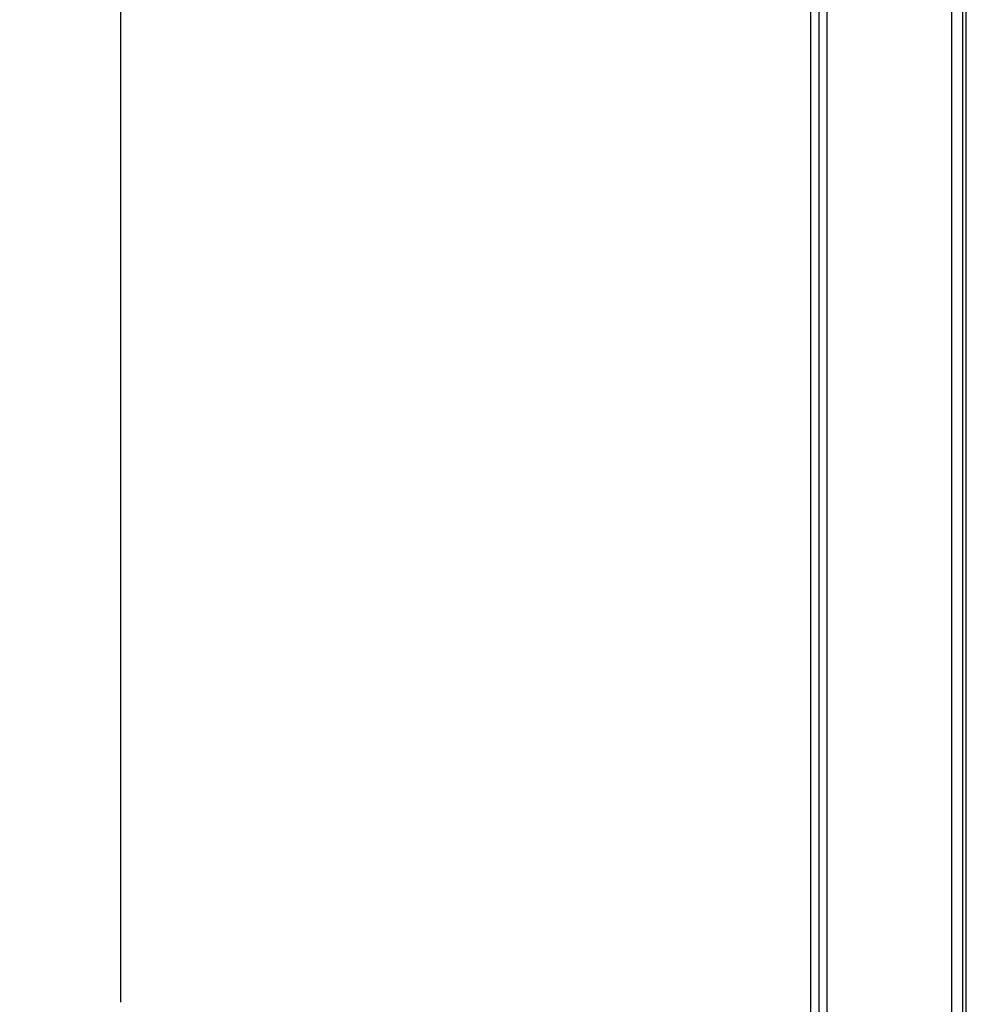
# Model space of a CAD drawing. Header units: millimetres. Extents: x 1903 to 18395, y 655 to 15963.
# Tile 5 of 54: x 1903 to 3292, y 4299 to 5743. Entities that reach past the tile are written whole.
import ezdxf

# ---------------------------------------------------------------- set-up
doc = ezdxf.new("R2010")
doc.units = ezdxf.units.MM
doc.layers.add('COMPONENT_GEOMETRY', color=7, linetype='Continuous')
doc.styles.add('SLDTEXTSTYLE1', font='TXT', dxfattribs={"width": 0.75})
doc.dimstyles.new('SLDDIMSTYLE0', dxfattribs={"dimtxt": 100, "dimasz": 6.604, "dimexe": 0, "dimexo": 0.0625, "dimgap": 25, "dimtad": 0, "dimtih": 1, "dimtoh": 1, "dimdec": 0, "dimlfac": 0.5, "dimrnd": 1e-09, "dimzin": 12, "dimdsep": 46, "dimtxsty": 'SLDTEXTSTYLE1', "dimsah": 1, "dimcen": 0.09, "dimadec": 0, "dimazin": 3, "dimtfac": 1, "dimtdec": 0, "dimtofl": 0, "dimtmove": 0, "dimatfit": 3, "dimfxl": 1, "dimfrac": 2, "dimtolj": 1, "dimtzin": 12, "dimarcsym": 0})

# ---------------------------------------------------------------- blocks, each defined once
blk = doc.blocks.new('_D')
at = {"layer": 'COMPONENT_GEOMETRY', "color": 7, "ltscale": 2}
for p, q in [((3268.4, 7323.7), (2044.1, 7323.7)), ((2050.4, 7323.7), (2050.4, 4302.2)), ((2050.4, 1122), (2050.4, 4143.5)), ((2201.2, 1122), (2044.1, 1122))]:
    blk.add_line(p, q, dxfattribs=at)
for points in [[(2050.4, 7323.7), (2049.4, 7317.1), (2051.4, 7317.1)], [(2050.4, 1122), (2051.4, 1128.6), (2049.4, 1128.6)]]:
    blk.add_solid(points, dxfattribs=at)
at = {"layer": 'COMPONENT_GEOMETRY', "color": 7, "ltscale": 2, "insert": (1902.6, 4272.4), "char_height": 100, "attachment_point": 1, "style": 'SLDTEXTSTYLE1'}
blk.add_mtext('3100', dxfattribs=at)

msp = doc.modelspace()

# ---------------------------------------------------------------- linework, layer by layer
at = {"color": 7, "linetype": 'Continuous', "lineweight": 25, "ltscale": 2}
msp.add_line((3063.37, 7303.27), (3063.37, 1555.27), dxfattribs=at)
at = {"color": 8, "linetype": 'Continuous', "lineweight": 25, "ltscale": 2}
for p, q in [((3075.68, 7303.27), (3075.68, 1555.27)), ((3087.34, 7303.27), (3087.34, 1555.27)), ((3270.75, 7303.27), (3270.75, 1555.27)), ((3286.68, 7303.27), (3286.68, 1555.27)), ((3292.32, 1555.27), (3292.32, 5775.07))]:
    msp.add_line(p, q, dxfattribs=at)

# ---------------------------------------------------------------- dimensions: what is measured, and where the dimension line sits
at = {"layer": 'COMPONENT_GEOMETRY', "color": 7, "ltscale": 2}
dim = msp.add_linear_dim(base=(2050.41, 1121.98), p1=(3270.9, 7323.73), p2=(2203.7, 1121.98), angle=90, text='3100', dimstyle='SLDDIMSTYLE0', dxfattribs=at)
dim.commit()
dim.dimension.update_dxf_attribs({"geometry": '_D', "text_midpoint": (2050.41, 4222.85), "dimtype": 160})

doc.saveas('drawing.dxf')
